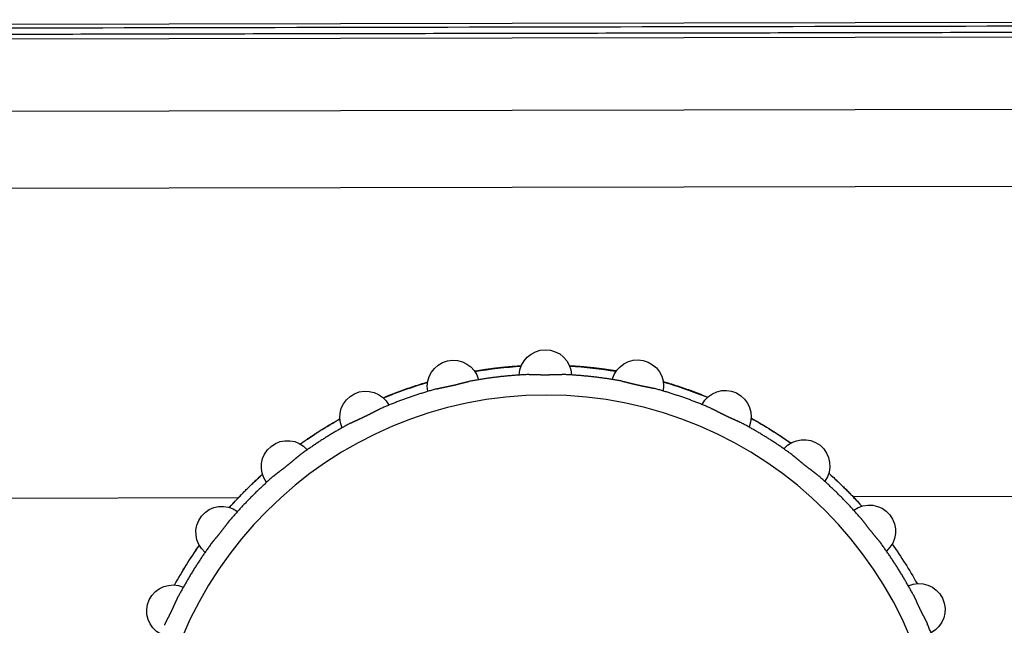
# Model space of a CAD drawing. Header units: millimetres. Extents: x 40090 to 187415, y -53271 to 40260.
# Tile 120 of 256: x 71933 to 71963, y 14484 to 14502. Entities that reach past the tile are written whole.
import ezdxf

# ---------------------------------------------------------------- set-up
doc = ezdxf.new("R2010")
doc.units = ezdxf.units.MM
doc.layers.add('AVM_projektor', color=6, linetype='Continuous')

# ---------------------------------------------------------------- blocks, each defined once
blk = doc.blocks.new('PT-FW430-bottom')
for p, q in [((-215, 3.285), (-215, 320.97)), ((-212.351, 304.11), (-212.351, 27.667)), ((-209.986, 304.238), (-209.986, 31.031)), ((-200.483, 304.353), (-200.483, 73.888)), ((-214.565, 304.016), (-214.565, 3.544)), ((-200.483, 55.046), (-200.483, 33.278))]:
    blk.add_line(p, q)
blk.add_circle((-191.5, 64.467), 12.109)
for centre, radius, start, end in [((-197.01, 75.909), 0.8, 27.498, 203.9306), ((-191.5, 64.467), 13.017, 118.9863, 125.2982), ((-191.5, 64.467), 13.017, 118.9884, 125.2997), ((-199.418, 74.396), 0.8, 40.3552, 216.7877), ((-191.5, 64.467), 13.017, 131.8472, 138.1556), ((-191.5, 64.467), 13.017, 131.844, 133.6386), ((-201.429, 72.385), 0.8, 53.2123, 229.6448), ((-191.5, 64.467), 13.017, 144.7031, 151.0144), ((-202.942, 69.977), 0.8, 66.0694, 242.502), ((-191.5, 64.467), 13.017, 157.559, 163.8703), ((-203.882, 67.293), 0.8, 78.9266, 255.3591), ((-191.5, 64.467), 13.017, 170.4178, 176.7291), ((-204.2, 64.467), 0.8, 91.7837, 268.2163), ((-191.5, 64.467), 13.017, 183.2709, 189.5822), ((-203.882, 61.641), 0.8, 104.6409, 281.0734), ((-191.5, 64.467), 13.017, 196.1297, 202.4409), ((-202.942, 58.956), 0.8, 117.498, 293.9306), ((-191.5, 64.467), 13.017, 208.9856, 215.3025), ((-201.429, 56.548), 0.8, 130.3552, 306.7877), ((-191.5, 64.467), 13.017, 221.8416, 228.1584), ((-191.5, 64.467), 13.017, 226.3614, 228.1608), ((-199.418, 54.538), 0.8, 143.2123, 319.6448), ((-191.5, 64.467), 13.017, 234.7031, 241.0116), ((-191.5, 64.467), 13.017, 234.7052, 241.0137), ((-197.01, 53.024), 0.8, 156.0694, 332.502)]:
    blk.add_arc(centre, radius, start, end)
for points, start_tangent, end_tangent in [([(-214.9, 320.87), (-214.9, 299.696), (-214.9, 278.521), (-214.899, 257.347), (-214.899, 236.172), (-214.899, 214.997), (-214.899, 193.823), (-214.899, 172.648), (-214.899, 151.474), (-214.899, 130.299), (-214.899, 109.125), (-214.899, 87.95), (-214.899, 66.775), (-214.899, 45.601), (-214.899, 24.426), (-214.899, 3.252)], (0.000001, -1), (0.000001, -1)), ([(-214.697, 3.219), (-214.697, 7.244), (-214.697, 11.27), (-214.697, 15.295), (-214.697, 19.32), (-214.697, 23.345), (-214.697, 27.37), (-214.697, 31.396), (-214.697, 35.421), (-214.697, 39.446), (-214.697, 43.471), (-214.697, 47.497), (-214.697, 51.522), (-214.697, 55.547), (-214.697, 59.572), (-214.697, 63.597), (-214.697, 67.623), (-214.697, 71.648), (-214.697, 75.673), (-214.697, 79.698), (-214.697, 83.724), (-214.697, 87.749), (-214.697, 91.774), (-214.697, 95.799), (-214.697, 99.824), (-214.697, 103.85), (-214.697, 107.875), (-214.697, 111.9), (-214.697, 115.925), (-214.697, 119.951), (-214.697, 123.976), (-214.697, 128.001), (-214.697, 132.026), (-214.697, 136.051), (-214.697, 140.077), (-214.697, 144.102), (-214.697, 148.127), (-214.697, 152.152), (-214.697, 156.178), (-214.697, 160.203), (-214.697, 164.228), (-214.697, 168.253), (-214.697, 172.278), (-214.697, 176.304), (-214.697, 180.329), (-214.698, 184.354), (-214.698, 188.379), (-214.698, 192.405), (-214.698, 196.43), (-214.698, 200.455), (-214.698, 204.48), (-214.698, 208.505), (-214.698, 212.531), (-214.698, 216.556), (-214.698, 220.581), (-214.698, 224.606), (-214.698, 228.632), (-214.698, 232.657), (-214.698, 236.682), (-214.698, 240.707), (-214.698, 244.732), (-214.698, 248.758), (-214.698, 252.783), (-214.698, 256.808), (-214.698, 260.833), (-214.698, 264.859), (-214.698, 268.884), (-214.698, 272.909), (-214.698, 276.934), (-214.698, 280.959), (-214.698, 284.985), (-214.698, 289.01), (-214.698, 293.035), (-214.698, 297.06), (-214.698, 301.086), (-214.698, 305.111)], (-0.000004, 1), (-0.000004, 1)), ([(-196.574, 76.164), (-196.586, 76.158), (-196.599, 76.153), (-196.611, 76.147), (-196.623, 76.141), (-196.636, 76.135), (-196.649, 76.129), (-196.661, 76.123), (-196.674, 76.117), (-196.687, 76.11), (-196.7, 76.103), (-196.714, 76.097), (-196.727, 76.09), (-196.741, 76.083), (-196.755, 76.076), (-196.768, 76.069), (-196.783, 76.061), (-196.797, 76.054), (-196.811, 76.047), (-196.825, 76.039), (-196.84, 76.032), (-196.854, 76.025), (-196.869, 76.017), (-196.884, 76.01), (-196.898, 76.002), (-196.913, 75.995), (-196.928, 75.987), (-196.943, 75.98), (-196.958, 75.972), (-196.973, 75.965), (-196.988, 75.957), (-197.004, 75.95), (-197.019, 75.943), (-197.034, 75.935), (-197.049, 75.928), (-197.064, 75.921), (-197.079, 75.914), (-197.094, 75.907), (-197.109, 75.9), (-197.124, 75.893), (-197.139, 75.886), (-197.154, 75.879), (-197.169, 75.872), (-197.184, 75.865), (-197.199, 75.859), (-197.214, 75.852), (-197.228, 75.845), (-197.243, 75.839), (-197.258, 75.832), (-197.272, 75.826), (-197.286, 75.819), (-197.301, 75.813), (-197.315, 75.807), (-197.328, 75.8), (-197.342, 75.794), (-197.356, 75.788), (-197.369, 75.782), (-197.382, 75.776), (-197.395, 75.77), (-197.408, 75.763), (-197.421, 75.757), (-197.433, 75.751), (-197.446, 75.745), (-197.458, 75.739), (-197.47, 75.733), (-197.481, 75.727)], (-0.917286, -0.39823), (-0.883262, -0.468879)), ([(-199.05, 74.741), (-198.95, 74.814), (-198.849, 74.886), (-198.748, 74.956), (-198.646, 75.026), (-198.543, 75.095), (-198.44, 75.163), (-198.336, 75.23), (-198.231, 75.295), (-198.126, 75.36), (-198.02, 75.424), (-197.913, 75.486), (-197.806, 75.548), (-197.698, 75.609), (-197.59, 75.668), (-197.481, 75.727)], (0.805844, 0.592128), (0.883134, 0.46912)), ([(-199.05, 74.741), (-199.06, 74.733), (-199.071, 74.725), (-199.082, 74.717), (-199.093, 74.709), (-199.104, 74.7), (-199.115, 74.691), (-199.126, 74.682), (-199.137, 74.673), (-199.148, 74.664), (-199.159, 74.655), (-199.171, 74.645), (-199.183, 74.635), (-199.194, 74.625), (-199.206, 74.616), (-199.218, 74.606), (-199.23, 74.595), (-199.242, 74.585), (-199.255, 74.575), (-199.267, 74.564), (-199.279, 74.554), (-199.292, 74.543), (-199.304, 74.533), (-199.317, 74.522), (-199.33, 74.512), (-199.343, 74.501), (-199.356, 74.491), (-199.368, 74.48), (-199.381, 74.469), (-199.395, 74.459), (-199.408, 74.448), (-199.421, 74.437), (-199.434, 74.427), (-199.447, 74.416), (-199.46, 74.406), (-199.473, 74.396), (-199.487, 74.385), (-199.5, 74.375), (-199.513, 74.365), (-199.526, 74.355), (-199.539, 74.345), (-199.552, 74.335), (-199.565, 74.325), (-199.578, 74.315), (-199.591, 74.305), (-199.604, 74.295), (-199.617, 74.285), (-199.63, 74.276), (-199.642, 74.266), (-199.655, 74.257), (-199.667, 74.247), (-199.68, 74.238), (-199.692, 74.228), (-199.704, 74.219), (-199.716, 74.21), (-199.728, 74.201), (-199.74, 74.192), (-199.751, 74.183), (-199.763, 74.174), (-199.774, 74.165), (-199.785, 74.157), (-199.796, 74.148), (-199.806, 74.139), (-199.817, 74.131), (-199.827, 74.122), (-199.837, 74.113)], (-0.805699, -0.592325), (-0.756768, -0.653683)), ([(-201.147, 72.804), (-201.065, 72.897), (-200.983, 72.989), (-200.9, 73.081), (-200.816, 73.171), (-200.731, 73.261), (-200.646, 73.35), (-200.559, 73.439), (-200.472, 73.526), (-200.384, 73.612), (-200.295, 73.698), (-200.205, 73.783), (-200.114, 73.867), (-200.022, 73.95), (-199.93, 74.032), (-199.837, 74.113)], (0.653873, 0.756604), (0.756601, 0.653877)), ([(-200.483, 73.888), (-200.533, 73.84), (-200.583, 73.792), (-200.632, 73.744), (-200.681, 73.695), (-200.729, 73.647), (-200.778, 73.598), (-200.826, 73.549), (-200.873, 73.5), (-200.921, 73.451), (-200.968, 73.401), (-201.015, 73.351), (-201.061, 73.301), (-201.107, 73.251), (-201.153, 73.201), (-201.199, 73.15)], (-0.723708, -0.690106), (-0.667625, -0.744497)), ([(-201.147, 72.804), (-201.155, 72.794), (-201.164, 72.783), (-201.173, 72.773), (-201.181, 72.762), (-201.19, 72.751), (-201.199, 72.74), (-201.208, 72.729), (-201.217, 72.718), (-201.225, 72.706), (-201.234, 72.695), (-201.244, 72.683), (-201.253, 72.671), (-201.262, 72.659), (-201.271, 72.646), (-201.281, 72.634), (-201.29, 72.621), (-201.3, 72.609), (-201.309, 72.596), (-201.319, 72.583), (-201.329, 72.57), (-201.339, 72.557), (-201.349, 72.544), (-201.359, 72.531), (-201.369, 72.518), (-201.379, 72.504), (-201.389, 72.491), (-201.399, 72.478), (-201.41, 72.465), (-201.42, 72.451), (-201.43, 72.438), (-201.441, 72.425), (-201.451, 72.412), (-201.462, 72.399), (-201.472, 72.385), (-201.483, 72.372), (-201.493, 72.359), (-201.504, 72.347), (-201.514, 72.334), (-201.525, 72.321), (-201.535, 72.308), (-201.546, 72.296), (-201.556, 72.283), (-201.567, 72.27), (-201.577, 72.258), (-201.588, 72.246), (-201.598, 72.233), (-201.608, 72.221), (-201.619, 72.209), (-201.629, 72.196), (-201.639, 72.184), (-201.649, 72.173), (-201.659, 72.161), (-201.669, 72.149), (-201.678, 72.138), (-201.688, 72.126), (-201.697, 72.115), (-201.706, 72.103), (-201.716, 72.092), (-201.724, 72.081), (-201.733, 72.07), (-201.742, 72.059), (-201.75, 72.049), (-201.758, 72.038), (-201.767, 72.027), (-201.774, 72.016)], (-0.65366, -0.756788), (-0.592357, -0.805675)), ([(-202.125, 71.991), (-202.158, 71.945), (-202.191, 71.897), (-202.224, 71.85), (-202.257, 71.803), (-202.289, 71.756), (-202.321, 71.708), (-202.353, 71.66), (-202.385, 71.612), (-202.416, 71.564), (-202.448, 71.516), (-202.479, 71.468), (-202.51, 71.419), (-202.54, 71.37), (-202.571, 71.322), (-202.601, 71.273), (-202.631, 71.224), (-202.661, 71.174), (-202.691, 71.125), (-202.72, 71.075), (-202.75, 71.026), (-202.779, 70.976), (-202.807, 70.926), (-202.836, 70.876), (-202.865, 70.825), (-202.893, 70.775)], (-0.57929, -0.815122), (-0.486237, -0.873827)), ([(-202.76, 70.448), (-202.701, 70.557), (-202.642, 70.665), (-202.581, 70.773), (-202.52, 70.88), (-202.457, 70.987), (-202.393, 71.092), (-202.328, 71.198), (-202.263, 71.302), (-202.196, 71.406), (-202.128, 71.51), (-202.059, 71.612), (-201.99, 71.715), (-201.919, 71.816), (-201.847, 71.917), (-201.774, 72.016)], (0.469119, 0.883135), (0.592134, 0.80584)), ([(-202.76, 70.448), (-202.766, 70.436), (-202.772, 70.424), (-202.778, 70.412), (-202.784, 70.4), (-202.791, 70.387), (-202.797, 70.375), (-202.803, 70.362), (-202.809, 70.349), (-202.815, 70.336), (-202.821, 70.322), (-202.827, 70.309), (-202.834, 70.295), (-202.84, 70.281), (-202.846, 70.267), (-202.853, 70.253), (-202.859, 70.238), (-202.866, 70.224), (-202.872, 70.209), (-202.879, 70.194), (-202.886, 70.18), (-202.892, 70.165), (-202.899, 70.15), (-202.906, 70.135), (-202.913, 70.12), (-202.92, 70.105), (-202.927, 70.089), (-202.934, 70.074), (-202.941, 70.059), (-202.948, 70.044), (-202.955, 70.029), (-202.963, 70.013), (-202.97, 69.998), (-202.977, 69.983), (-202.984, 69.968), (-202.992, 69.953), (-202.999, 69.938), (-203.006, 69.923), (-203.014, 69.908), (-203.021, 69.893), (-203.029, 69.879), (-203.036, 69.864), (-203.043, 69.849), (-203.051, 69.835), (-203.058, 69.82), (-203.066, 69.806), (-203.073, 69.791), (-203.08, 69.777), (-203.088, 69.763), (-203.095, 69.749), (-203.102, 69.735), (-203.109, 69.721), (-203.116, 69.707), (-203.123, 69.694), (-203.13, 69.68), (-203.137, 69.667), (-203.143, 69.654), (-203.15, 69.641), (-203.156, 69.628), (-203.163, 69.615), (-203.169, 69.603), (-203.175, 69.59), (-203.18, 69.578), (-203.186, 69.565), (-203.191, 69.553), (-203.197, 69.541)], (-0.468871, -0.883267), (-0.398228, -0.917287)), ([(-203.809, 67.792), (-203.776, 67.912), (-203.742, 68.03), (-203.707, 68.149), (-203.67, 68.267), (-203.633, 68.385), (-203.594, 68.502), (-203.555, 68.619), (-203.514, 68.736), (-203.472, 68.852), (-203.429, 68.968), (-203.385, 69.084), (-203.339, 69.199), (-203.293, 69.313), (-203.245, 69.427), (-203.197, 69.541)], (0.260841, 0.965382), (0.397972, 0.917398)), ([(-203.538, 69.443), (-203.56, 69.39), (-203.582, 69.336), (-203.603, 69.282), (-203.625, 69.229), (-203.646, 69.175), (-203.667, 69.121), (-203.687, 69.067), (-203.708, 69.013), (-203.728, 68.959), (-203.748, 68.905), (-203.768, 68.85), (-203.787, 68.796), (-203.806, 68.741), (-203.825, 68.687), (-203.844, 68.632), (-203.862, 68.577), (-203.88, 68.522), (-203.898, 68.468), (-203.916, 68.413), (-203.934, 68.357), (-203.951, 68.302), (-203.968, 68.247), (-203.985, 68.192), (-204.001, 68.136), (-204.018, 68.081)], (-0.384038, -0.923317), (-0.27917, -0.960242)), ([(-203.809, 67.792), (-203.812, 67.78), (-203.815, 67.767), (-203.819, 67.754), (-203.822, 67.74), (-203.825, 67.727), (-203.828, 67.713), (-203.831, 67.699), (-203.834, 67.685), (-203.837, 67.671), (-203.84, 67.656), (-203.843, 67.642), (-203.846, 67.627), (-203.849, 67.612), (-203.853, 67.597), (-203.856, 67.581), (-203.859, 67.566), (-203.862, 67.55), (-203.865, 67.535), (-203.868, 67.519), (-203.871, 67.503), (-203.875, 67.487), (-203.878, 67.471), (-203.881, 67.455), (-203.885, 67.438), (-203.888, 67.422), (-203.891, 67.406), (-203.895, 67.389), (-203.898, 67.373), (-203.902, 67.357), (-203.906, 67.34), (-203.909, 67.324), (-203.913, 67.307), (-203.917, 67.291), (-203.921, 67.274), (-203.924, 67.258), (-203.928, 67.242), (-203.932, 67.226), (-203.936, 67.21), (-203.94, 67.193), (-203.944, 67.178), (-203.948, 67.162), (-203.952, 67.146), (-203.956, 67.13), (-203.96, 67.114), (-203.964, 67.098), (-203.968, 67.083), (-203.972, 67.067), (-203.976, 67.052), (-203.98, 67.036), (-203.984, 67.021), (-203.987, 67.006), (-203.991, 66.991), (-203.995, 66.976), (-203.999, 66.962), (-204.002, 66.947), (-204.006, 66.933), (-204.009, 66.919), (-204.012, 66.905), (-204.016, 66.891), (-204.019, 66.877), (-204.022, 66.864), (-204.025, 66.85), (-204.028, 66.837), (-204.03, 66.824), (-204.033, 66.811)], (-0.26057, -0.965455), (-0.184129, -0.982902)), ([(-204.24, 64.97), (-204.235, 65.094), (-204.228, 65.217), (-204.22, 65.34), (-204.211, 65.464), (-204.201, 65.587), (-204.189, 65.71), (-204.177, 65.833), (-204.163, 65.956), (-204.148, 66.078), (-204.132, 66.201), (-204.114, 66.323), (-204.096, 66.445), (-204.076, 66.568), (-204.055, 66.689), (-204.033, 66.811)], (0.039484, 0.99922), (0.183854, 0.982954)), ([(-204.348, 66.644), (-204.355, 66.603), (-204.362, 66.562), (-204.368, 66.521), (-204.375, 66.48), (-204.381, 66.438), (-204.388, 66.397), (-204.394, 66.356), (-204.4, 66.315), (-204.406, 66.274), (-204.411, 66.233), (-204.417, 66.191), (-204.422, 66.15), (-204.428, 66.109), (-204.433, 66.068), (-204.438, 66.027), (-204.443, 65.986), (-204.448, 65.944), (-204.452, 65.903), (-204.457, 65.862), (-204.461, 65.821), (-204.466, 65.78), (-204.47, 65.739), (-204.474, 65.697), (-204.478, 65.656), (-204.481, 65.615), (-204.485, 65.574), (-204.488, 65.533), (-204.492, 65.492), (-204.495, 65.45), (-204.498, 65.409), (-204.501, 65.368), (-204.504, 65.327), (-204.506, 65.286), (-204.509, 65.245), (-204.511, 65.203)], (-0.168308, -0.985735), (-0.056967, -0.998376)), ([(-204.24, 64.97), (-204.24, 64.958), (-204.241, 64.946), (-204.241, 64.933), (-204.241, 64.92), (-204.241, 64.907), (-204.241, 64.895), (-204.241, 64.881), (-204.241, 64.868), (-204.241, 64.855), (-204.241, 64.841), (-204.241, 64.827), (-204.24, 64.814), (-204.24, 64.8), (-204.24, 64.785), (-204.239, 64.771), (-204.239, 64.757), (-204.239, 64.742), (-204.238, 64.727), (-204.238, 64.713), (-204.237, 64.698), (-204.237, 64.683), (-204.237, 64.668), (-204.236, 64.653), (-204.236, 64.637), (-204.236, 64.622), (-204.235, 64.607), (-204.235, 64.591), (-204.235, 64.576), (-204.235, 64.56), (-204.234, 64.545), (-204.234, 64.529), (-204.234, 64.514), (-204.234, 64.498), (-204.234, 64.482), (-204.234, 64.467)], (-0.039241, -0.99923), (0.000027, -1)), ([(-204.234, 64.467), (-204.234, 64.445), (-204.234, 64.423), (-204.234, 64.401), (-204.234, 64.38), (-204.235, 64.358), (-204.235, 64.337), (-204.236, 64.315), (-204.236, 64.294), (-204.237, 64.273), (-204.237, 64.252), (-204.238, 64.231), (-204.238, 64.21), (-204.239, 64.189), (-204.239, 64.169), (-204.24, 64.149), (-204.24, 64.129), (-204.241, 64.109), (-204.241, 64.09), (-204.241, 64.071), (-204.241, 64.053), (-204.241, 64.034), (-204.241, 64.016), (-204.241, 63.998), (-204.241, 63.981), (-204.24, 63.963)], (-0.00008, -1), (0.039012, -0.999239)), ([(-204.511, 63.731), (-204.509, 63.69), (-204.507, 63.649), (-204.504, 63.608), (-204.501, 63.567), (-204.498, 63.525), (-204.495, 63.484), (-204.492, 63.443), (-204.488, 63.402), (-204.485, 63.361), (-204.481, 63.32), (-204.478, 63.278), (-204.474, 63.237), (-204.47, 63.196), (-204.466, 63.155), (-204.461, 63.114), (-204.457, 63.073), (-204.452, 63.031), (-204.448, 62.99), (-204.443, 62.949), (-204.438, 62.908), (-204.433, 62.867), (-204.428, 62.825), (-204.423, 62.784), (-204.417, 62.743), (-204.411, 62.702), (-204.406, 62.661), (-204.4, 62.62), (-204.394, 62.578), (-204.388, 62.537), (-204.381, 62.496), (-204.375, 62.455), (-204.368, 62.414), (-204.362, 62.373), (-204.355, 62.331), (-204.348, 62.29)], (0.056875, -0.998381), (0.168236, -0.985747)), ([(-204.033, 62.123), (-204.055, 62.244), (-204.076, 62.366), (-204.096, 62.488), (-204.114, 62.61), (-204.132, 62.733), (-204.148, 62.855), (-204.163, 62.978), (-204.177, 63.101), (-204.189, 63.224), (-204.201, 63.347), (-204.211, 63.47), (-204.22, 63.593), (-204.228, 63.716), (-204.235, 63.84), (-204.24, 63.963)], (-0.183851, 0.982954), (-0.039484, 0.99922)), ([(-204.033, 62.123), (-204.03, 62.11), (-204.028, 62.096), (-204.025, 62.083), (-204.022, 62.07), (-204.019, 62.056), (-204.016, 62.042), (-204.012, 62.029), (-204.009, 62.015), (-204.006, 62), (-204.002, 61.986), (-203.999, 61.972), (-203.995, 61.957), (-203.991, 61.942), (-203.987, 61.927), (-203.983, 61.912), (-203.979, 61.897), (-203.976, 61.881), (-203.972, 61.866), (-203.968, 61.85), (-203.964, 61.834), (-203.96, 61.819), (-203.956, 61.803), (-203.951, 61.787), (-203.947, 61.771), (-203.943, 61.755), (-203.939, 61.738), (-203.936, 61.722), (-203.932, 61.706), (-203.928, 61.689), (-203.924, 61.673), (-203.92, 61.657), (-203.916, 61.64), (-203.912, 61.624), (-203.909, 61.607), (-203.905, 61.591), (-203.902, 61.575), (-203.898, 61.558), (-203.894, 61.542), (-203.891, 61.526), (-203.888, 61.51), (-203.884, 61.494), (-203.881, 61.478), (-203.878, 61.462), (-203.874, 61.446), (-203.871, 61.43), (-203.868, 61.414), (-203.865, 61.398), (-203.862, 61.383), (-203.859, 61.367), (-203.856, 61.352), (-203.852, 61.336), (-203.849, 61.321), (-203.846, 61.306), (-203.843, 61.292), (-203.84, 61.277), (-203.837, 61.263), (-203.834, 61.248), (-203.831, 61.234), (-203.828, 61.221), (-203.825, 61.207), (-203.822, 61.193), (-203.819, 61.18), (-203.815, 61.167), (-203.812, 61.154), (-203.809, 61.141)], (0.184116, -0.982905), (0.260573, -0.965454)), ([(-203.197, 59.393), (-203.245, 59.506), (-203.293, 59.62), (-203.339, 59.735), (-203.385, 59.85), (-203.429, 59.965), (-203.472, 60.081), (-203.514, 60.197), (-203.555, 60.314), (-203.594, 60.431), (-203.633, 60.549), (-203.67, 60.666), (-203.707, 60.785), (-203.742, 60.903), (-203.776, 61.022), (-203.809, 61.141)], (-0.397969, 0.917399), (-0.260841, 0.965382)), ([(-204.018, 60.854), (-204.001, 60.798), (-203.985, 60.743), (-203.968, 60.687), (-203.951, 60.632), (-203.934, 60.577), (-203.916, 60.522), (-203.899, 60.466), (-203.881, 60.412), (-203.862, 60.357), (-203.844, 60.302), (-203.825, 60.247), (-203.806, 60.193), (-203.787, 60.138), (-203.768, 60.084), (-203.748, 60.029), (-203.728, 59.975), (-203.708, 59.921), (-203.687, 59.867), (-203.667, 59.813), (-203.646, 59.759), (-203.625, 59.705), (-203.603, 59.651), (-203.582, 59.597), (-203.56, 59.544), (-203.538, 59.49)], (0.279114, -0.960258), (0.384055, -0.92331)), ([(-203.197, 59.393), (-203.191, 59.381), (-203.186, 59.368), (-203.18, 59.356), (-203.175, 59.344), (-203.169, 59.331), (-203.162, 59.318), (-203.156, 59.305), (-203.15, 59.293), (-203.143, 59.279), (-203.137, 59.266), (-203.13, 59.253), (-203.123, 59.24), (-203.116, 59.226), (-203.109, 59.212), (-203.102, 59.198), (-203.095, 59.184), (-203.087, 59.17), (-203.08, 59.156), (-203.073, 59.141), (-203.065, 59.127), (-203.058, 59.113), (-203.05, 59.098), (-203.043, 59.083), (-203.035, 59.068), (-203.028, 59.054), (-203.02, 59.039), (-203.013, 59.024), (-203.006, 59.009), (-202.998, 58.994), (-202.991, 58.978), (-202.983, 58.963), (-202.976, 58.948), (-202.969, 58.933), (-202.961, 58.918), (-202.954, 58.903), (-202.947, 58.888), (-202.94, 58.872), (-202.933, 58.857), (-202.926, 58.842), (-202.919, 58.827), (-202.912, 58.813), (-202.905, 58.798), (-202.899, 58.783), (-202.892, 58.768), (-202.885, 58.753), (-202.879, 58.738), (-202.872, 58.724), (-202.865, 58.709), (-202.859, 58.695), (-202.853, 58.68), (-202.846, 58.666), (-202.84, 58.652), (-202.834, 58.638), (-202.827, 58.625), (-202.821, 58.611), (-202.815, 58.598), (-202.809, 58.584), (-202.803, 58.571), (-202.797, 58.559), (-202.791, 58.546), (-202.784, 58.534), (-202.778, 58.521), (-202.772, 58.509), (-202.766, 58.497), (-202.76, 58.486)], (0.398216, -0.917292), (0.468886, -0.883259)), ([(-201.774, 56.917), (-201.847, 57.017), (-201.919, 57.118), (-201.99, 57.219), (-202.059, 57.321), (-202.128, 57.424), (-202.196, 57.527), (-202.263, 57.631), (-202.328, 57.736), (-202.393, 57.841), (-202.457, 57.947), (-202.52, 58.053), (-202.581, 58.161), (-202.642, 58.268), (-202.701, 58.377), (-202.76, 58.485)], (-0.592134, 0.80584), (-0.469121, 0.883134)), ([(-202.893, 58.158), (-202.864, 58.108), (-202.836, 58.058), (-202.807, 58.007), (-202.778, 57.957), (-202.749, 57.907), (-202.72, 57.858), (-202.691, 57.808), (-202.661, 57.759), (-202.631, 57.71), (-202.601, 57.66), (-202.571, 57.612), (-202.54, 57.563), (-202.509, 57.514), (-202.479, 57.466), (-202.447, 57.417), (-202.416, 57.369), (-202.385, 57.321), (-202.353, 57.273), (-202.321, 57.225), (-202.289, 57.178), (-202.256, 57.13), (-202.224, 57.083), (-202.191, 57.036), (-202.158, 56.989), (-202.125, 56.942)], (0.486268, -0.87381), (0.579321, -0.815099)), ([(-201.774, 56.917), (-201.767, 56.906), (-201.758, 56.896), (-201.75, 56.885), (-201.742, 56.874), (-201.733, 56.863), (-201.724, 56.852), (-201.715, 56.841), (-201.706, 56.83), (-201.697, 56.819), (-201.688, 56.807), (-201.678, 56.796), (-201.668, 56.784), (-201.659, 56.772), (-201.649, 56.761), (-201.639, 56.749), (-201.629, 56.737), (-201.618, 56.724), (-201.608, 56.712), (-201.598, 56.7), (-201.587, 56.687), (-201.577, 56.675), (-201.566, 56.662), (-201.556, 56.65), (-201.545, 56.637), (-201.534, 56.624), (-201.524, 56.611), (-201.513, 56.598), (-201.502, 56.585), (-201.492, 56.572), (-201.481, 56.559), (-201.471, 56.546), (-201.46, 56.533), (-201.45, 56.52), (-201.439, 56.506), (-201.429, 56.493), (-201.419, 56.48), (-201.408, 56.467), (-201.398, 56.454), (-201.388, 56.441), (-201.378, 56.428), (-201.368, 56.415), (-201.358, 56.402), (-201.348, 56.389), (-201.338, 56.376), (-201.328, 56.363), (-201.319, 56.35), (-201.309, 56.337), (-201.299, 56.324), (-201.29, 56.312), (-201.28, 56.299), (-201.271, 56.287), (-201.262, 56.275), (-201.252, 56.262), (-201.243, 56.25), (-201.234, 56.239), (-201.225, 56.227), (-201.216, 56.216), (-201.208, 56.204), (-201.199, 56.193), (-201.19, 56.182), (-201.181, 56.171), (-201.173, 56.161), (-201.164, 56.15), (-201.155, 56.14), (-201.147, 56.13)], (0.592359, -0.805674), (0.653675, -0.756775)), ([(-199.837, 54.82), (-199.93, 54.901), (-200.022, 54.983), (-200.114, 55.067), (-200.205, 55.15), (-200.294, 55.235), (-200.384, 55.321), (-200.472, 55.408), (-200.559, 55.495), (-200.646, 55.583), (-200.731, 55.672), (-200.816, 55.762), (-200.9, 55.853), (-200.983, 55.944), (-201.065, 56.037), (-201.147, 56.13)], (-0.756604, 0.653873), (-0.653875, 0.756602)), ([(-201.198, 55.783), (-201.153, 55.732), (-201.107, 55.682), (-201.061, 55.632), (-201.014, 55.582), (-200.967, 55.532), (-200.92, 55.483), (-200.873, 55.433), (-200.825, 55.384), (-200.777, 55.335), (-200.729, 55.287), (-200.681, 55.238), (-200.632, 55.19), (-200.583, 55.142), (-200.533, 55.094), (-200.483, 55.046)], (0.667664, -0.744463), (0.723708, -0.690106)), ([(-199.837, 54.82), (-199.827, 54.811), (-199.817, 54.803), (-199.806, 54.794), (-199.795, 54.785), (-199.785, 54.777), (-199.774, 54.768), (-199.762, 54.759), (-199.751, 54.75), (-199.74, 54.741), (-199.728, 54.732), (-199.716, 54.723), (-199.704, 54.714), (-199.692, 54.705), (-199.68, 54.696), (-199.667, 54.686), (-199.654, 54.677), (-199.642, 54.667), (-199.629, 54.657), (-199.616, 54.648), (-199.603, 54.638), (-199.59, 54.628), (-199.577, 54.618), (-199.564, 54.608), (-199.551, 54.598), (-199.538, 54.588), (-199.524, 54.578), (-199.511, 54.567), (-199.498, 54.557), (-199.485, 54.547), (-199.471, 54.536), (-199.458, 54.526), (-199.445, 54.515), (-199.432, 54.505), (-199.419, 54.494), (-199.406, 54.484), (-199.393, 54.473), (-199.38, 54.463), (-199.367, 54.452), (-199.354, 54.442), (-199.341, 54.431), (-199.329, 54.421), (-199.316, 54.41), (-199.304, 54.4), (-199.291, 54.39), (-199.279, 54.379), (-199.266, 54.369), (-199.254, 54.358), (-199.242, 54.348), (-199.23, 54.338), (-199.218, 54.328), (-199.206, 54.318), (-199.194, 54.308), (-199.182, 54.298), (-199.171, 54.288), (-199.159, 54.279), (-199.148, 54.27), (-199.137, 54.26), (-199.126, 54.251), (-199.114, 54.242), (-199.104, 54.234), (-199.093, 54.225), (-199.082, 54.217), (-199.071, 54.208), (-199.06, 54.2), (-199.05, 54.192)], (0.756788, -0.65366), (0.805678, -0.592354)), ([(-197.481, 53.207), (-197.59, 53.265), (-197.698, 53.325), (-197.806, 53.385), (-197.913, 53.447), (-198.02, 53.51), (-198.126, 53.574), (-198.231, 53.638), (-198.336, 53.704), (-198.44, 53.771), (-198.543, 53.839), (-198.646, 53.907), (-198.748, 53.977), (-198.849, 54.048), (-198.95, 54.12), (-199.05, 54.192)], (-0.883134, 0.469121), (-0.80584, 0.592133)), ([(-197.481, 53.207), (-197.47, 53.201), (-197.458, 53.195), (-197.446, 53.188), (-197.433, 53.182), (-197.421, 53.176), (-197.408, 53.17), (-197.395, 53.164), (-197.382, 53.158), (-197.369, 53.152), (-197.355, 53.146), (-197.342, 53.139), (-197.328, 53.133), (-197.314, 53.127), (-197.3, 53.12), (-197.286, 53.114), (-197.272, 53.108), (-197.257, 53.101), (-197.242, 53.094), (-197.228, 53.088), (-197.213, 53.081), (-197.198, 53.074), (-197.183, 53.068), (-197.168, 53.061), (-197.153, 53.054), (-197.138, 53.047), (-197.123, 53.04), (-197.108, 53.033), (-197.092, 53.026), (-197.077, 53.019), (-197.062, 53.012), (-197.047, 53.004), (-197.031, 52.997), (-197.016, 52.99), (-197.001, 52.982), (-196.986, 52.975), (-196.971, 52.968), (-196.956, 52.96), (-196.941, 52.953), (-196.927, 52.946), (-196.912, 52.938), (-196.897, 52.931), (-196.883, 52.923), (-196.868, 52.916), (-196.853, 52.908), (-196.839, 52.901), (-196.825, 52.894), (-196.81, 52.886), (-196.796, 52.879), (-196.782, 52.872), (-196.768, 52.865), (-196.754, 52.857), (-196.741, 52.85), (-196.727, 52.844), (-196.714, 52.837), (-196.7, 52.83), (-196.687, 52.823), (-196.674, 52.817), (-196.661, 52.81), (-196.648, 52.804), (-196.636, 52.798), (-196.623, 52.792), (-196.611, 52.786), (-196.599, 52.781), (-196.586, 52.775), (-196.574, 52.77)], (0.883261, -0.468882), (0.917287, -0.398228)), ([(-194.826, 52.158), (-194.945, 52.191), (-195.064, 52.225), (-195.182, 52.26), (-195.3, 52.296), (-195.418, 52.334), (-195.536, 52.372), (-195.653, 52.412), (-195.769, 52.453), (-195.886, 52.495), (-196.001, 52.538), (-196.117, 52.582), (-196.232, 52.627), (-196.346, 52.674), (-196.461, 52.721), (-196.574, 52.77)], (-0.96538, 0.260848), (-0.917398, 0.397972))]:
    blk.add_spline(points, degree=3, dxfattribs=dict(start_tangent=start_tangent, end_tangent=end_tangent))

msp = doc.modelspace()

# ---------------------------------------------------------------- block references
at = {"layer": 'AVM_projektor', "xscale": -1, "rotation": 90.11045350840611}
msp.add_blockref('PT-FW430-bottom', (72014.158, 14287.489), dxfattribs=at)

doc.saveas('drawing.dxf')
